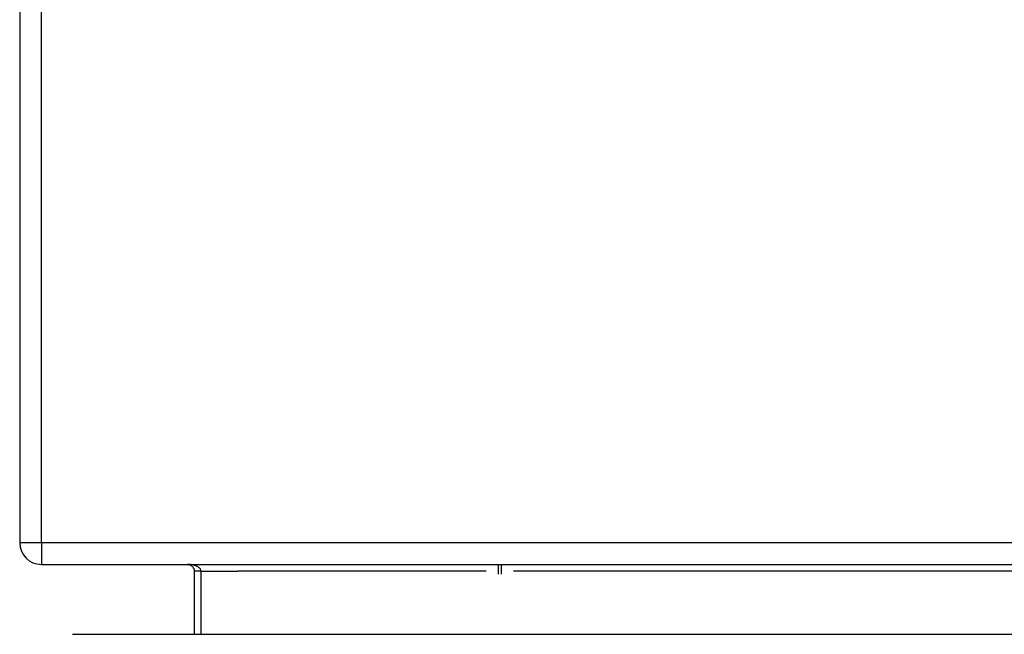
# Model space of a CAD drawing. Header units: inches. Extents: x 19 to 230, y 18 to 134.
# Tile 5 of 27: x 19.04 to 23.54, y 20.88 to 23.69. Entities that reach past the tile are written whole.
import ezdxf

# ---------------------------------------------------------------- set-up
doc = ezdxf.new("R2010")
doc.units = ezdxf.units.IN
doc.header["$MEASUREMENT"] = 0
doc.layers.add('Visible Edges(ANSI)', color=7, linetype='Continuous', lineweight=25)
doc.layers.add('Visible Tangent Edges(ANSI)', color=7, linetype='Continuous', lineweight=25)

msp = doc.modelspace()

# ---------------------------------------------------------------- linework, layer by layer
at = {"layer": 'Visible Edges(ANSI)'}
for p, q in [((19.0385, 29.1015), (19.0385, 21.2995)), ((19.1375, 21.2005), (54.9395, 21.2005)), ((19.8366, 21.1695), (19.8366, 20.881)), ((19.2798, 20.881), (54.8758, 20.881))]:
    msp.add_line(p, q, dxfattribs=at)
at = {"layer": 'Visible Edges(ANSI)', "flags": 128}
msp.add_lwpolyline([(19.8056, 21.2005), (19.8074, 21.2004), (19.8091, 21.2003), (19.8108, 21.2001), (19.8126, 21.1997), (19.8143, 21.1993), (19.816, 21.1987), (19.8177, 21.1981), (19.8193, 21.1973), (19.8209, 21.1964), (19.8225, 21.1955), (19.8241, 21.1944), (19.8256, 21.1932), (19.8271, 21.1919), (19.8285, 21.1904), (19.8299, 21.1888), (19.8311, 21.1871), (19.8323, 21.1853), (19.8334, 21.1833), (19.8343, 21.1813), (19.8351, 21.1791), (19.8358, 21.1768), (19.8362, 21.1744), (19.8365, 21.172), (19.8366, 21.1695)], dxfattribs=at)
at = {"layer": 'Visible Edges(ANSI)'}
msp.add_arc((19.1375, 21.2995), 0.099, 180, 270, dxfattribs=at)
at = {"layer": 'Visible Tangent Edges(ANSI)'}
for p, q in [((19.1375, 21.2995), (19.1375, 29.1015)), ((19.1375, 21.2995), (19.0385, 21.2995)), ((54.9395, 21.2995), (19.1375, 21.2995)), ((19.1375, 21.2995), (19.1375, 21.2005)), ((19.8676, 21.1695), (19.8366, 21.1695)), ((19.8676, 20.881), (19.8676, 21.1695)), ((19.8676, 21.1695), (20.0366, 21.1695)), ((21.1719, 21.1695), (20.0366, 21.1695)), ((21.226, 21.2005), (21.226, 21.1553)), ((21.2417, 21.1553), (21.2417, 21.2005)), ((54.0403, 21.1695), (21.2958, 21.1695))]:
    msp.add_line(p, q, dxfattribs=at)
at = {"layer": 'Visible Tangent Edges(ANSI)', "flags": 128}
msp.add_lwpolyline([(19.8676, 21.1695), (19.8674, 21.172), (19.8668, 21.1744), (19.8659, 21.1768), (19.8646, 21.1791), (19.863, 21.1813), (19.8611, 21.1833), (19.859, 21.1853), (19.8566, 21.1871), (19.8541, 21.1888), (19.8514, 21.1904), (19.8486, 21.1919), (19.8456, 21.1932), (19.8426, 21.1944), (19.8395, 21.1955), (19.8363, 21.1964), (19.833, 21.1973), (19.8297, 21.1981), (19.8263, 21.1987), (19.8229, 21.1993), (19.8195, 21.1997), (19.816, 21.2001), (19.8126, 21.2003), (19.8091, 21.2004), (19.8056, 21.2005)], dxfattribs=at)

doc.saveas('drawing.dxf')
